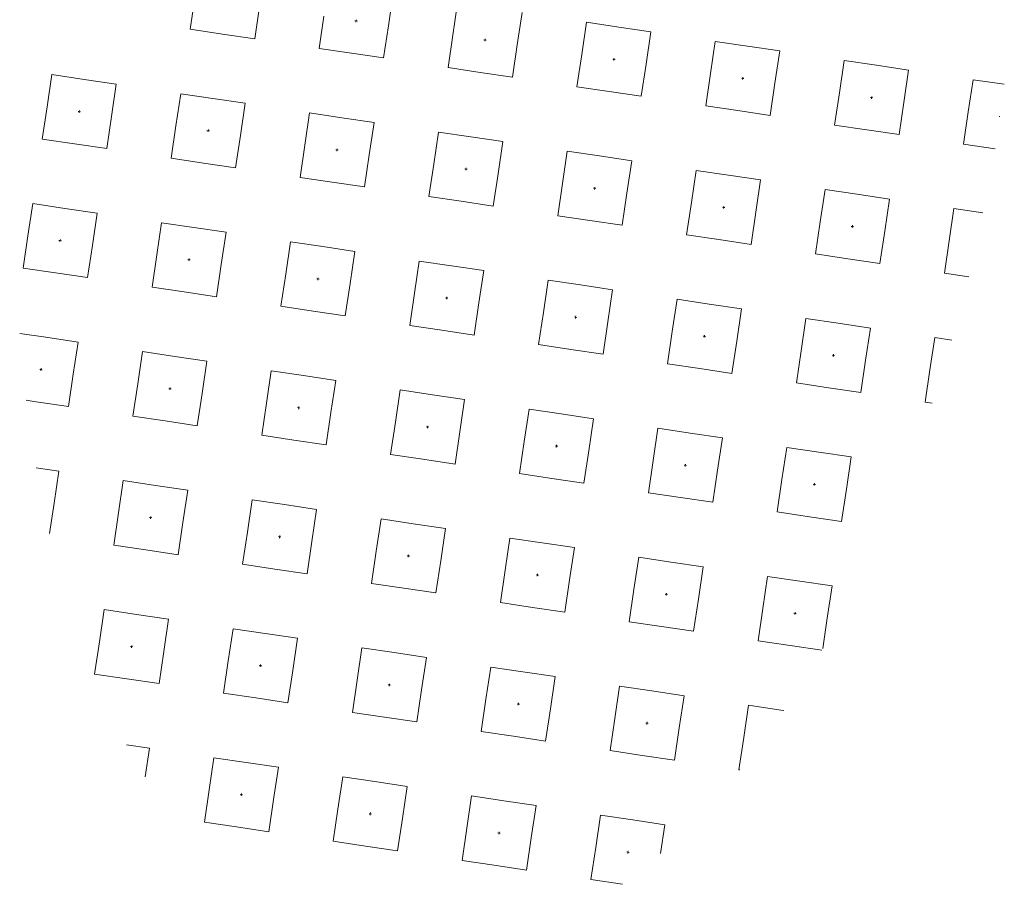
# Model space of a CAD drawing. Header units: metres. Extents: x 167072 to 168585, y 462393 to 462997.
# Tile 59 of 95: x 167588.55 to 167589.76, y 462593.99 to 462595.05. Entities that reach past the tile are written whole.
import ezdxf
from ezdxf.enums import TextEntityAlignment as Align

# ---------------------------------------------------------------- set-up
doc = ezdxf.new("R2010")
doc.units = ezdxf.units.M
doc.header["$LTSCALE"] = 0.2
doc.layers.get('0').update_dxf_attribs({"lineweight": 25})
doc.layers.add('N-WE-VH-VERHARDING_TEGEL_GRAS-S', color=70, linetype='Continuous', lineweight=13)
doc.styles.add('NLCS-ISO', font='NLCS-ISO.ttf')

# ---------------------------------------------------------------- blocks, each defined once
blk = doc.blocks.new('SVH-GRASTEGEL_STIP-SO')
for p, q in [((-1.8444, 2.6244), (-1.8444, 2.7865)), ((-1.4444, 2.8244), (-1.2444, 2.8244)), ((-1.4444, 2.6244), (-1.4444, 2.8244)), ((-1.2444, 2.8244), (-1.0444, 2.8244)), ((-1.0444, 2.6244), (-1.0444, 2.8244)), ((-0.6444, 2.8244), (-0.4444, 2.8244)), ((-0.6444, 2.6244), (-0.6444, 2.8244)), ((-0.4444, 2.8244), (-0.2444, 2.8244)), ((-0.2444, 2.6244), (-0.2444, 2.8244)), ((-2.2444, 2.6244), (-2.2444, 2.6875)), ((-2.2444, 2.4244), (-2.2444, 2.6244)), ((-2.0519, 2.6244), (-2.0444, 2.6244)), ((-2.0519, 2.6244), (-2.0444, 2.6244)), ((-2.0444, 2.6319), (-2.0444, 2.6244)), ((-2.0444, 2.6319), (-2.0444, 2.6244)), ((-2.0444, 2.6244), (-2.0444, 2.6169)), ((-2.0444, 2.6244), (-2.0369, 2.6244)), ((-2.0444, 2.6244), (-2.0444, 2.6169)), ((-2.0444, 2.6244), (-2.0369, 2.6244)), ((-1.8444, 2.4244), (-1.8444, 2.6244)), ((-1.4444, 2.4244), (-1.4444, 2.6244)), ((-1.2519, 2.6244), (-1.2444, 2.6244)), ((-1.2519, 2.6244), (-1.2444, 2.6244)), ((-1.2444, 2.6319), (-1.2444, 2.6244)), ((-1.2444, 2.6319), (-1.2444, 2.6244)), ((-1.2444, 2.6244), (-1.2444, 2.6169)), ((-1.2444, 2.6244), (-1.2369, 2.6244)), ((-1.2444, 2.6244), (-1.2444, 2.6169)), ((-1.2444, 2.6244), (-1.2369, 2.6244)), ((-1.0444, 2.4244), (-1.0444, 2.6244)), ((-0.6444, 2.4244), (-0.6444, 2.6244)), ((-0.4519, 2.6244), (-0.4444, 2.6244)), ((-0.4519, 2.6244), (-0.4444, 2.6244)), ((-0.4444, 2.6319), (-0.4444, 2.6244)), ((-0.4444, 2.6319), (-0.4444, 2.6244)), ((-0.4444, 2.6244), (-0.4444, 2.6169)), ((-0.4444, 2.6244), (-0.4369, 2.6244)), ((-0.4444, 2.6244), (-0.4444, 2.6169)), ((-0.4444, 2.6244), (-0.4369, 2.6244)), ((-0.2444, 2.4244), (-0.2444, 2.6244)), ((-2.6444, 2.4244), (-2.6444, 2.5651)), ((-3.0327, 2.4244), (-2.8444, 2.4244)), ((-2.8444, 2.4244), (-2.6444, 2.4244)), ((-2.2444, 2.4244), (-2.0444, 2.4244)), ((-2.0444, 2.4244), (-1.8444, 2.4244)), ((-1.4444, 2.4244), (-1.2444, 2.4244)), ((-1.2444, 2.4244), (-1.0444, 2.4244)), ((-0.6444, 2.4244), (-0.4444, 2.4244)), ((-0.4444, 2.4244), (-0.2444, 2.4244)), ((-3.8444, 2.0244), (-3.6444, 2.0244)), ((-3.8444, 1.8244), (-3.8444, 2.0244)), ((-3.6444, 2.0244), (-3.4444, 2.0244)), ((-3.4444, 1.8244), (-3.4444, 2.0244)), ((-3.0444, 2.0244), (-2.8444, 2.0244)), ((-3.0444, 1.8244), (-3.0444, 2.0244)), ((-2.8444, 2.0244), (-2.6444, 2.0244)), ((-2.6444, 1.8244), (-2.6444, 2.0244)), ((-2.2444, 2.0244), (-2.0444, 2.0244)), ((-2.2444, 1.8244), (-2.2444, 2.0244)), ((-2.0444, 2.0244), (-1.8444, 2.0244)), ((-1.8444, 1.8244), (-1.8444, 2.0244)), ((-1.4444, 2.0244), (-1.2444, 2.0244)), ((-1.4444, 1.8244), (-1.4444, 2.0244)), ((-1.2444, 2.0244), (-1.0444, 2.0244)), ((-1.0444, 1.8244), (-1.0444, 2.0244)), ((-0.6444, 2.0244), (-0.4444, 2.0244)), ((-0.6444, 1.8244), (-0.6444, 2.0244)), ((-0.4444, 2.0244), (-0.2444, 2.0244)), ((-0.2444, 1.8244), (-0.2444, 2.0244)), ((0.1556, 2.0244), (0.3556, 2.0244)), ((0.1556, 1.8244), (0.1556, 2.0244)), ((-3.8444, 1.6244), (-3.8444, 1.8244)), ((-3.6519, 1.8244), (-3.6444, 1.8244)), ((-3.6519, 1.8244), (-3.6444, 1.8244)), ((-3.6444, 1.8319), (-3.6444, 1.8244)), ((-3.6444, 1.8319), (-3.6444, 1.8244)), ((-3.6444, 1.8244), (-3.6444, 1.8169)), ((-3.6444, 1.8244), (-3.6369, 1.8244)), ((-3.6444, 1.8244), (-3.6444, 1.8169)), ((-3.6444, 1.8244), (-3.6369, 1.8244)), ((-3.4444, 1.6244), (-3.4444, 1.8244)), ((-3.0444, 1.6244), (-3.0444, 1.8244)), ((-2.8519, 1.8244), (-2.8444, 1.8244)), ((-2.8519, 1.8244), (-2.8444, 1.8244)), ((-2.8444, 1.8319), (-2.8444, 1.8244)), ((-2.8444, 1.8319), (-2.8444, 1.8244)), ((-2.8444, 1.8244), (-2.8444, 1.8169)), ((-2.8444, 1.8244), (-2.8369, 1.8244)), ((-2.8444, 1.8244), (-2.8444, 1.8169)), ((-2.8444, 1.8244), (-2.8369, 1.8244)), ((-2.6444, 1.6244), (-2.6444, 1.8244)), ((-2.2444, 1.6244), (-2.2444, 1.8244)), ((-2.0519, 1.8244), (-2.0444, 1.8244)), ((-2.0519, 1.8244), (-2.0444, 1.8244)), ((-2.0444, 1.8319), (-2.0444, 1.8244)), ((-2.0444, 1.8319), (-2.0444, 1.8244)), ((-2.0444, 1.8244), (-2.0444, 1.8169)), ((-2.0444, 1.8244), (-2.0369, 1.8244)), ((-2.0444, 1.8244), (-2.0444, 1.8169)), ((-2.0444, 1.8244), (-2.0369, 1.8244)), ((-1.8444, 1.6244), (-1.8444, 1.8244)), ((-1.4444, 1.6244), (-1.4444, 1.8244)), ((-1.2519, 1.8244), (-1.2444, 1.8244)), ((-1.2519, 1.8244), (-1.2444, 1.8244)), ((-1.2444, 1.8319), (-1.2444, 1.8244)), ((-1.2444, 1.8319), (-1.2444, 1.8244)), ((-1.2444, 1.8244), (-1.2444, 1.8169)), ((-1.2444, 1.8244), (-1.2369, 1.8244)), ((-1.2444, 1.8244), (-1.2444, 1.8169)), ((-1.2444, 1.8244), (-1.2369, 1.8244)), ((-1.0444, 1.6244), (-1.0444, 1.8244)), ((-0.6444, 1.6244), (-0.6444, 1.8244)), ((-0.4519, 1.8244), (-0.4444, 1.8244)), ((-0.4519, 1.8244), (-0.4444, 1.8244)), ((-0.4444, 1.8319), (-0.4444, 1.8244)), ((-0.4444, 1.8319), (-0.4444, 1.8244)), ((-0.4444, 1.8244), (-0.4444, 1.8169)), ((-0.4444, 1.8244), (-0.4369, 1.8244)), ((-0.4444, 1.8244), (-0.4444, 1.8169)), ((-0.4444, 1.8244), (-0.4369, 1.8244)), ((-0.2444, 1.6244), (-0.2444, 1.8244)), ((0.1556, 1.6244), (0.1556, 1.8244)), ((-4.2444, 1.6244), (-4.2444, 1.7663)), ((-4.423, 1.6244), (-4.2444, 1.6244)), ((-3.8444, 1.6244), (-3.6444, 1.6244)), ((-3.6444, 1.6244), (-3.4444, 1.6244)), ((-3.0444, 1.6244), (-2.8444, 1.6244)), ((-2.8444, 1.6244), (-2.6444, 1.6244)), ((-2.2444, 1.6244), (-2.0444, 1.6244)), ((-2.0444, 1.6244), (-1.8444, 1.6244)), ((-1.4444, 1.6244), (-1.2444, 1.6244)), ((-1.2444, 1.6244), (-1.0444, 1.6244)), ((-0.6444, 1.6244), (-0.4444, 1.6244)), ((-0.4444, 1.6244), (-0.2444, 1.6244)), ((0.1556, 1.6244), (0.3556, 1.6244)), ((-4.6444, 1.2244), (-4.4444, 1.2244)), ((-4.6444, 1.0244), (-4.6444, 1.2244)), ((-4.4444, 1.2244), (-4.2444, 1.2244)), ((-4.2444, 1.0244), (-4.2444, 1.2244)), ((-3.8444, 1.2244), (-3.6444, 1.2244)), ((-3.8444, 1.0244), (-3.8444, 1.2244)), ((-3.6444, 1.2244), (-3.4444, 1.2244)), ((-3.4444, 1.0244), (-3.4444, 1.2244)), ((-3.0444, 1.2244), (-2.8444, 1.2244)), ((-3.0444, 1.0244), (-3.0444, 1.2244)), ((-2.8444, 1.2244), (-2.6444, 1.2244)), ((-2.6444, 1.0244), (-2.6444, 1.2244)), ((-2.2444, 1.2244), (-2.0444, 1.2244)), ((-2.2444, 1.0244), (-2.2444, 1.2244)), ((-2.0444, 1.2244), (-1.8444, 1.2244)), ((-1.8444, 1.0244), (-1.8444, 1.2244)), ((-1.4444, 1.2244), (-1.2444, 1.2244)), ((-1.4444, 1.0244), (-1.4444, 1.2244)), ((-1.2444, 1.2244), (-1.0444, 1.2244)), ((-1.0444, 1.0244), (-1.0444, 1.2244)), ((-0.6444, 1.2244), (-0.4444, 1.2244)), ((-0.6444, 1.0244), (-0.6444, 1.2244)), ((-0.4444, 1.2244), (-0.2444, 1.2244)), ((-0.2444, 1.0244), (-0.2444, 1.2244)), ((0.1556, 1.2244), (0.3556, 1.2244)), ((0.1556, 1.0244), (0.1556, 1.2244)), ((-4.4444, 1.0319), (-4.4444, 1.0244)), ((-4.4444, 1.0319), (-4.4444, 1.0244)), ((-3.6444, 1.0319), (-3.6444, 1.0244)), ((-3.6444, 1.0319), (-3.6444, 1.0244)), ((-2.8444, 1.0319), (-2.8444, 1.0244)), ((-2.8444, 1.0319), (-2.8444, 1.0244)), ((-2.0444, 1.0319), (-2.0444, 1.0244)), ((-2.0444, 1.0319), (-2.0444, 1.0244)), ((-1.2444, 1.0319), (-1.2444, 1.0244)), ((-1.2444, 1.0319), (-1.2444, 1.0244)), ((-0.4444, 1.0319), (-0.4444, 1.0244)), ((-0.4444, 1.0319), (-0.4444, 1.0244)), ((0.3556, 1.0319), (0.3556, 1.0244)), ((0.3556, 1.0319), (0.3556, 1.0244)), ((-4.6444, 0.8244), (-4.6444, 1.0244)), ((-4.4519, 1.0244), (-4.4444, 1.0244)), ((-4.4519, 1.0244), (-4.4444, 1.0244)), ((-4.4444, 1.0244), (-4.4444, 1.0169)), ((-4.4444, 1.0244), (-4.4369, 1.0244)), ((-4.4444, 1.0244), (-4.4444, 1.0169)), ((-4.4444, 1.0244), (-4.4369, 1.0244)), ((-4.2444, 0.8244), (-4.2444, 1.0244)), ((-3.8444, 0.8244), (-3.8444, 1.0244)), ((-3.6519, 1.0244), (-3.6444, 1.0244)), ((-3.6519, 1.0244), (-3.6444, 1.0244)), ((-3.6444, 1.0244), (-3.6444, 1.0169)), ((-3.6444, 1.0244), (-3.6369, 1.0244)), ((-3.6444, 1.0244), (-3.6444, 1.0169)), ((-3.6444, 1.0244), (-3.6369, 1.0244)), ((-3.4444, 0.8244), (-3.4444, 1.0244)), ((-3.0444, 0.8244), (-3.0444, 1.0244)), ((-2.8519, 1.0244), (-2.8444, 1.0244)), ((-2.8519, 1.0244), (-2.8444, 1.0244)), ((-2.8444, 1.0244), (-2.8444, 1.0169)), ((-2.8444, 1.0244), (-2.8369, 1.0244)), ((-2.8444, 1.0244), (-2.8444, 1.0169)), ((-2.8444, 1.0244), (-2.8369, 1.0244)), ((-2.6444, 0.8244), (-2.6444, 1.0244)), ((-2.2444, 0.8244), (-2.2444, 1.0244)), ((-2.0519, 1.0244), (-2.0444, 1.0244)), ((-2.0519, 1.0244), (-2.0444, 1.0244)), ((-2.0444, 1.0244), (-2.0444, 1.0169)), ((-2.0444, 1.0244), (-2.0369, 1.0244)), ((-2.0444, 1.0244), (-2.0444, 1.0169)), ((-2.0444, 1.0244), (-2.0369, 1.0244)), ((-1.8444, 0.8244), (-1.8444, 1.0244)), ((-1.4444, 0.8244), (-1.4444, 1.0244)), ((-1.2519, 1.0244), (-1.2444, 1.0244)), ((-1.2519, 1.0244), (-1.2444, 1.0244)), ((-1.2444, 1.0244), (-1.2444, 1.0169)), ((-1.2444, 1.0244), (-1.2369, 1.0244)), ((-1.2444, 1.0244), (-1.2444, 1.0169)), ((-1.2444, 1.0244), (-1.2369, 1.0244)), ((-1.0444, 0.8244), (-1.0444, 1.0244)), ((-0.6444, 0.8244), (-0.6444, 1.0244)), ((-0.4519, 1.0244), (-0.4444, 1.0244)), ((-0.4519, 1.0244), (-0.4444, 1.0244)), ((-0.4444, 1.0244), (-0.4444, 1.0169)), ((-0.4444, 1.0244), (-0.4369, 1.0244)), ((-0.4444, 1.0244), (-0.4444, 1.0169)), ((-0.4444, 1.0244), (-0.4369, 1.0244)), ((-0.2444, 0.8244), (-0.2444, 1.0244)), ((0.1556, 0.8244), (0.1556, 1.0244)), ((0.3481, 1.0244), (0.3556, 1.0244)), ((0.3481, 1.0244), (0.3556, 1.0244)), ((0.3556, 1.0244), (0.3556, 1.0169)), ((0.3556, 1.0244), (0.3631, 1.0244)), ((0.3556, 1.0244), (0.3556, 1.0169)), ((0.3556, 1.0244), (0.3631, 1.0244)), ((-4.6444, 0.8244), (-4.4444, 0.8244)), ((-4.4444, 0.8244), (-4.2444, 0.8244)), ((-3.8444, 0.8244), (-3.6444, 0.8244)), ((-3.6444, 0.8244), (-3.4444, 0.8244)), ((-3.0444, 0.8244), (-2.8444, 0.8244)), ((-2.8444, 0.8244), (-2.6444, 0.8244)), ((-2.2444, 0.8244), (-2.0444, 0.8244)), ((-2.0444, 0.8244), (-1.8444, 0.8244)), ((-1.4444, 0.8244), (-1.2444, 0.8244)), ((-1.2444, 0.8244), (-1.0444, 0.8244)), ((-0.6444, 0.8244), (-0.4444, 0.8244)), ((-0.4444, 0.8244), (-0.2444, 0.8244)), ((0.1556, 0.8244), (0.3556, 0.8244)), ((0.3556, 0.8244), (0.5556, 0.8244)), ((-4.6444, 0.4244), (-4.4444, 0.4244)), ((-4.6444, 0.2244), (-4.6444, 0.4244)), ((-4.4444, 0.4244), (-4.2444, 0.4244)), ((-4.2444, 0.2244), (-4.2444, 0.4244)), ((-3.8444, 0.4244), (-3.6444, 0.4244)), ((-3.8444, 0.2244), (-3.8444, 0.4244)), ((-3.6444, 0.4244), (-3.4444, 0.4244)), ((-3.4444, 0.2244), (-3.4444, 0.4244)), ((-3.0444, 0.4244), (-2.8444, 0.4244)), ((-3.0444, 0.2244), (-3.0444, 0.4244)), ((-2.8444, 0.4244), (-2.6444, 0.4244)), ((-2.6444, 0.2244), (-2.6444, 0.4244)), ((-2.2444, 0.4244), (-2.0444, 0.4244)), ((-2.2444, 0.2244), (-2.2444, 0.4244)), ((-2.0444, 0.4244), (-1.8444, 0.4244)), ((-1.8444, 0.2244), (-1.8444, 0.4244)), ((-1.4444, 0.4244), (-1.2444, 0.4244)), ((-1.4444, 0.2244), (-1.4444, 0.4244)), ((-1.2444, 0.4244), (-1.0444, 0.4244)), ((-1.0444, 0.2244), (-1.0444, 0.4244)), ((-0.6444, 0.4244), (-0.4444, 0.4244)), ((-0.6444, 0.2244), (-0.6444, 0.4244)), ((-0.4444, 0.4244), (-0.2444, 0.4244)), ((-0.2444, 0.2244), (-0.2444, 0.4244)), ((0.1556, 0.4244), (0.3556, 0.4244)), ((0.1556, 0.2244), (0.1556, 0.4244)), ((0.3556, 0.4244), (0.5556, 0.4244)), ((-4.6444, 0.0244), (-4.6444, 0.2244)), ((-4.4519, 0.2244), (-4.4444, 0.2244)), ((-4.4519, 0.2244), (-4.4444, 0.2244)), ((-4.4444, 0.2319), (-4.4444, 0.2244)), ((-4.4444, 0.2319), (-4.4444, 0.2244)), ((-4.4444, 0.2244), (-4.4444, 0.2169)), ((-4.4444, 0.2244), (-4.4369, 0.2244)), ((-4.4444, 0.2244), (-4.4444, 0.2169)), ((-4.4444, 0.2244), (-4.4369, 0.2244)), ((-4.2444, 0.0244), (-4.2444, 0.2244)), ((-3.8444, 0.0244), (-3.8444, 0.2244)), ((-3.6519, 0.2244), (-3.6444, 0.2244)), ((-3.6519, 0.2244), (-3.6444, 0.2244)), ((-3.6444, 0.2319), (-3.6444, 0.2244)), ((-3.6444, 0.2319), (-3.6444, 0.2244)), ((-3.6444, 0.2244), (-3.6444, 0.2169)), ((-3.6444, 0.2244), (-3.6369, 0.2244)), ((-3.6444, 0.2244), (-3.6444, 0.2169)), ((-3.6444, 0.2244), (-3.6369, 0.2244)), ((-3.4444, 0.0244), (-3.4444, 0.2244)), ((-3.0444, 0.0244), (-3.0444, 0.2244)), ((-2.8519, 0.2244), (-2.8444, 0.2244)), ((-2.8519, 0.2244), (-2.8444, 0.2244)), ((-2.8444, 0.2319), (-2.8444, 0.2244)), ((-2.8444, 0.2319), (-2.8444, 0.2244)), ((-2.8444, 0.2244), (-2.8444, 0.2169)), ((-2.8444, 0.2244), (-2.8369, 0.2244)), ((-2.8444, 0.2244), (-2.8444, 0.2169)), ((-2.8444, 0.2244), (-2.8369, 0.2244)), ((-2.6444, 0.0244), (-2.6444, 0.2244)), ((-2.2444, 0.0244), (-2.2444, 0.2244)), ((-2.0519, 0.2244), (-2.0444, 0.2244)), ((-2.0519, 0.2244), (-2.0444, 0.2244)), ((-2.0444, 0.2319), (-2.0444, 0.2244)), ((-2.0444, 0.2319), (-2.0444, 0.2244)), ((-2.0444, 0.2244), (-2.0444, 0.2169)), ((-2.0444, 0.2244), (-2.0369, 0.2244)), ((-2.0444, 0.2244), (-2.0444, 0.2169)), ((-2.0444, 0.2244), (-2.0369, 0.2244)), ((-1.8444, 0.0244), (-1.8444, 0.2244)), ((-1.4444, 0.0244), (-1.4444, 0.2244)), ((-1.2519, 0.2244), (-1.2444, 0.2244)), ((-1.2519, 0.2244), (-1.2444, 0.2244)), ((-1.2444, 0.2319), (-1.2444, 0.2244)), ((-1.2444, 0.2319), (-1.2444, 0.2244)), ((-1.2444, 0.2244), (-1.2444, 0.2169)), ((-1.2444, 0.2244), (-1.2369, 0.2244)), ((-1.2444, 0.2244), (-1.2444, 0.2169)), ((-1.2444, 0.2244), (-1.2369, 0.2244)), ((-1.0444, 0.0244), (-1.0444, 0.2244)), ((-0.6444, 0.0244), (-0.6444, 0.2244)), ((-0.4519, 0.2244), (-0.4444, 0.2244)), ((-0.4519, 0.2244), (-0.4444, 0.2244)), ((-0.4444, 0.2319), (-0.4444, 0.2244)), ((-0.4444, 0.2319), (-0.4444, 0.2244)), ((-0.4444, 0.2244), (-0.4444, 0.2169)), ((-0.4444, 0.2244), (-0.4369, 0.2244)), ((-0.4444, 0.2244), (-0.4444, 0.2169)), ((-0.4444, 0.2244), (-0.4369, 0.2244)), ((-0.2444, 0.0244), (-0.2444, 0.2244)), ((0.1556, 0.0244), (0.1556, 0.2244)), ((0.3481, 0.2244), (0.3556, 0.2244)), ((0.3481, 0.2244), (0.3556, 0.2244)), ((0.3556, 0.2319), (0.3556, 0.2244)), ((0.3556, 0.2319), (0.3556, 0.2244)), ((0.3556, 0.2244), (0.3556, 0.2169)), ((0.3556, 0.2244), (0.3631, 0.2244)), ((0.3556, 0.2244), (0.3556, 0.2169)), ((0.3556, 0.2244), (0.3631, 0.2244)), ((-4.6444, 0.0244), (-4.4444, 0.0244)), ((-4.4444, 0.0244), (-4.2444, 0.0244)), ((-3.8444, 0.0244), (-3.6444, 0.0244)), ((-3.6444, 0.0244), (-3.4444, 0.0244)), ((-3.0444, 0.0244), (-2.8444, 0.0244)), ((-2.8444, 0.0244), (-2.6444, 0.0244)), ((-2.2444, 0.0244), (-2.0444, 0.0244)), ((-2.0444, 0.0244), (-1.8444, 0.0244)), ((-1.4444, 0.0244), (-1.2444, 0.0244)), ((-1.2444, 0.0244), (-1.0444, 0.0244)), ((-0.6444, 0.0244), (-0.4444, 0.0244)), ((-0.4444, 0.0244), (-0.2444, 0.0244)), ((0.1556, 0.0244), (0.3556, 0.0244)), ((0.3556, 0.0244), (0.5556, 0.0244)), ((-4.6444, -0.3756), (-4.4444, -0.3756)), ((-4.6444, -0.5756), (-4.6444, -0.3756)), ((-4.4444, -0.3756), (-4.2444, -0.3756)), ((-4.2444, -0.5756), (-4.2444, -0.3756)), ((-3.8444, -0.3756), (-3.6444, -0.3756)), ((-3.8444, -0.5756), (-3.8444, -0.3756)), ((-3.6444, -0.3756), (-3.4444, -0.3756)), ((-3.4444, -0.5756), (-3.4444, -0.3756)), ((-3.0444, -0.3756), (-2.8444, -0.3756)), ((-3.0444, -0.5756), (-3.0444, -0.3756)), ((-2.8444, -0.3756), (-2.6444, -0.3756)), ((-2.6444, -0.5756), (-2.6444, -0.3756)), ((-2.2444, -0.3756), (-2.0444, -0.3756)), ((-2.2444, -0.5756), (-2.2444, -0.3756)), ((-2.0444, -0.3756), (-1.8444, -0.3756)), ((-1.8444, -0.5756), (-1.8444, -0.3756)), ((-1.4444, -0.3756), (-1.2444, -0.3756)), ((-1.4444, -0.5756), (-1.4444, -0.3756)), ((-1.2444, -0.3756), (-1.0444, -0.3756)), ((-1.0444, -0.5756), (-1.0444, -0.3756)), ((-0.6444, -0.3756), (-0.4444, -0.3756)), ((-0.6444, -0.5756), (-0.6444, -0.3756)), ((-0.4444, -0.3756), (-0.2444, -0.3756)), ((-0.2444, -0.5756), (-0.2444, -0.3756)), ((0.1556, -0.3756), (0.3556, -0.3756)), ((0.1556, -0.5756), (0.1556, -0.3756)), ((0.3556, -0.3756), (0.5556, -0.3756)), ((0.5556, -0.5756), (0.5556, -0.3756)), ((-4.6444, -0.7756), (-4.6444, -0.5756)), ((-4.4519, -0.5756), (-4.4444, -0.5756)), ((-4.4519, -0.5756), (-4.4444, -0.5756)), ((-4.4444, -0.5681), (-4.4444, -0.5756)), ((-4.4444, -0.5681), (-4.4444, -0.5756)), ((-4.4444, -0.5756), (-4.4444, -0.5831)), ((-4.4444, -0.5756), (-4.4369, -0.5756)), ((-4.4444, -0.5756), (-4.4444, -0.5831)), ((-4.4444, -0.5756), (-4.4369, -0.5756)), ((-4.2444, -0.7756), (-4.2444, -0.5756)), ((-3.8444, -0.7756), (-3.8444, -0.5756)), ((-3.6519, -0.5756), (-3.6444, -0.5756)), ((-3.6519, -0.5756), (-3.6444, -0.5756)), ((-3.6444, -0.5681), (-3.6444, -0.5756)), ((-3.6444, -0.5681), (-3.6444, -0.5756)), ((-3.6444, -0.5756), (-3.6444, -0.5831)), ((-3.6444, -0.5756), (-3.6369, -0.5756)), ((-3.6444, -0.5756), (-3.6444, -0.5831)), ((-3.6444, -0.5756), (-3.6369, -0.5756)), ((-3.4444, -0.7756), (-3.4444, -0.5756)), ((-3.0444, -0.7756), (-3.0444, -0.5756)), ((-2.8519, -0.5756), (-2.8444, -0.5756)), ((-2.8519, -0.5756), (-2.8444, -0.5756)), ((-2.8444, -0.5681), (-2.8444, -0.5756)), ((-2.8444, -0.5681), (-2.8444, -0.5756)), ((-2.8444, -0.5756), (-2.8444, -0.5831)), ((-2.8444, -0.5756), (-2.8369, -0.5756)), ((-2.8444, -0.5756), (-2.8444, -0.5831)), ((-2.8444, -0.5756), (-2.8369, -0.5756)), ((-2.6444, -0.7756), (-2.6444, -0.5756)), ((-2.2444, -0.7756), (-2.2444, -0.5756)), ((-2.0519, -0.5756), (-2.0444, -0.5756)), ((-2.0519, -0.5756), (-2.0444, -0.5756)), ((-2.0444, -0.5681), (-2.0444, -0.5756)), ((-2.0444, -0.5681), (-2.0444, -0.5756)), ((-2.0444, -0.5756), (-2.0444, -0.5831)), ((-2.0444, -0.5756), (-2.0369, -0.5756)), ((-2.0444, -0.5756), (-2.0444, -0.5831)), ((-2.0444, -0.5756), (-2.0369, -0.5756)), ((-1.8444, -0.7756), (-1.8444, -0.5756)), ((-1.4444, -0.7756), (-1.4444, -0.5756)), ((-1.2519, -0.5756), (-1.2444, -0.5756)), ((-1.2519, -0.5756), (-1.2444, -0.5756)), ((-1.2444, -0.5681), (-1.2444, -0.5756)), ((-1.2444, -0.5681), (-1.2444, -0.5756)), ((-1.2444, -0.5756), (-1.2444, -0.5831)), ((-1.2444, -0.5756), (-1.2369, -0.5756)), ((-1.2444, -0.5756), (-1.2444, -0.5831)), ((-1.2444, -0.5756), (-1.2369, -0.5756)), ((-1.0444, -0.7756), (-1.0444, -0.5756)), ((-0.6444, -0.7756), (-0.6444, -0.5756)), ((-0.4519, -0.5756), (-0.4444, -0.5756)), ((-0.4519, -0.5756), (-0.4444, -0.5756)), ((-0.4444, -0.5681), (-0.4444, -0.5756)), ((-0.4444, -0.5681), (-0.4444, -0.5756)), ((-0.4444, -0.5756), (-0.4444, -0.5831)), ((-0.4444, -0.5756), (-0.4369, -0.5756)), ((-0.4444, -0.5756), (-0.4444, -0.5831)), ((-0.4444, -0.5756), (-0.4369, -0.5756)), ((-0.2444, -0.7756), (-0.2444, -0.5756)), ((0.1556, -0.7756), (0.1556, -0.5756)), ((0.3481, -0.5756), (0.3556, -0.5756)), ((0.3481, -0.5756), (0.3556, -0.5756)), ((0.3556, -0.5681), (0.3556, -0.5756)), ((0.3556, -0.5681), (0.3556, -0.5756)), ((0.3556, -0.5756), (0.3556, -0.5831)), ((0.3556, -0.5756), (0.3631, -0.5756)), ((0.3556, -0.5756), (0.3556, -0.5831)), ((0.3556, -0.5756), (0.3631, -0.5756)), ((0.5556, -0.7756), (0.5556, -0.5756)), ((-4.6444, -0.7756), (-4.4444, -0.7756)), ((-4.4444, -0.7756), (-4.2444, -0.7756)), ((-3.8444, -0.7756), (-3.6444, -0.7756)), ((-3.6444, -0.7756), (-3.4444, -0.7756)), ((-3.0444, -0.7756), (-2.8444, -0.7756)), ((-2.8444, -0.7756), (-2.6444, -0.7756)), ((-2.2444, -0.7756), (-2.0444, -0.7756)), ((-2.0444, -0.7756), (-1.8444, -0.7756)), ((-1.4444, -0.7756), (-1.2444, -0.7756)), ((-1.2444, -0.7756), (-1.0444, -0.7756)), ((-0.6444, -0.7756), (-0.4444, -0.7756)), ((-0.4444, -0.7756), (-0.2444, -0.7756)), ((0.1556, -0.7756), (0.3556, -0.7756)), ((0.3556, -0.7756), (0.5556, -0.7756)), ((-4.6444, -1.1756), (-4.4444, -1.1756)), ((-4.6444, -1.3719), (-4.6444, -1.1756)), ((-4.4444, -1.1756), (-4.2444, -1.1756)), ((-4.2444, -1.3756), (-4.2444, -1.1756)), ((-3.8444, -1.1756), (-3.6444, -1.1756)), ((-3.8444, -1.3756), (-3.8444, -1.1756)), ((-3.6444, -1.1756), (-3.4444, -1.1756)), ((-3.4444, -1.3756), (-3.4444, -1.1756)), ((-3.0444, -1.1756), (-2.8444, -1.1756)), ((-3.0444, -1.3756), (-3.0444, -1.1756)), ((-2.8444, -1.1756), (-2.6444, -1.1756)), ((-2.6444, -1.3756), (-2.6444, -1.1756)), ((-2.2444, -1.1756), (-2.0444, -1.1756)), ((-2.2444, -1.3756), (-2.2444, -1.1756)), ((-2.0444, -1.1756), (-1.8444, -1.1756)), ((-1.8444, -1.3756), (-1.8444, -1.1756)), ((-1.4444, -1.1756), (-1.2444, -1.1756)), ((-1.4444, -1.3756), (-1.4444, -1.1756)), ((-1.2444, -1.1756), (-1.0444, -1.1756)), ((-1.0444, -1.3756), (-1.0444, -1.1756)), ((-0.6444, -1.1756), (-0.4444, -1.1756)), ((-0.6444, -1.3756), (-0.6444, -1.1756)), ((-0.4444, -1.1756), (-0.2444, -1.1756)), ((-0.2444, -1.3756), (-0.2444, -1.1756)), ((0.1556, -1.1756), (0.3556, -1.1756)), ((0.1556, -1.3756), (0.1556, -1.1756)), ((0.3556, -1.1756), (0.5556, -1.1756)), ((0.5556, -1.3756), (0.5556, -1.1756)), ((-4.4519, -1.3756), (-4.4444, -1.3756)), ((-4.4519, -1.3756), (-4.4444, -1.3756)), ((-4.4444, -1.3681), (-4.4444, -1.3756)), ((-4.4444, -1.3681), (-4.4444, -1.3756)), ((-4.4444, -1.3756), (-4.4444, -1.3831)), ((-4.4444, -1.3756), (-4.4369, -1.3756)), ((-4.4444, -1.3756), (-4.4444, -1.3831)), ((-4.4444, -1.3756), (-4.4369, -1.3756)), ((-4.2444, -1.5756), (-4.2444, -1.3756)), ((-3.8444, -1.5756), (-3.8444, -1.3756)), ((-3.6519, -1.3756), (-3.6444, -1.3756)), ((-3.6519, -1.3756), (-3.6444, -1.3756)), ((-3.6444, -1.3681), (-3.6444, -1.3756)), ((-3.6444, -1.3681), (-3.6444, -1.3756)), ((-3.6444, -1.3756), (-3.6444, -1.3831)), ((-3.6444, -1.3756), (-3.6369, -1.3756)), ((-3.6444, -1.3756), (-3.6444, -1.3831)), ((-3.6444, -1.3756), (-3.6369, -1.3756)), ((-3.4444, -1.5756), (-3.4444, -1.3756)), ((-3.0444, -1.5756), (-3.0444, -1.3756)), ((-2.8519, -1.3756), (-2.8444, -1.3756)), ((-2.8519, -1.3756), (-2.8444, -1.3756)), ((-2.8444, -1.3681), (-2.8444, -1.3756)), ((-2.8444, -1.3681), (-2.8444, -1.3756)), ((-2.8444, -1.3756), (-2.8444, -1.3831)), ((-2.8444, -1.3756), (-2.8369, -1.3756)), ((-2.8444, -1.3756), (-2.8444, -1.3831)), ((-2.8444, -1.3756), (-2.8369, -1.3756)), ((-2.6444, -1.5756), (-2.6444, -1.3756)), ((-2.2444, -1.5756), (-2.2444, -1.3756)), ((-2.0519, -1.3756), (-2.0444, -1.3756)), ((-2.0519, -1.3756), (-2.0444, -1.3756)), ((-2.0444, -1.3681), (-2.0444, -1.3756)), ((-2.0444, -1.3681), (-2.0444, -1.3756)), ((-2.0444, -1.3756), (-2.0444, -1.3831)), ((-2.0444, -1.3756), (-2.0369, -1.3756)), ((-2.0444, -1.3756), (-2.0444, -1.3831)), ((-2.0444, -1.3756), (-2.0369, -1.3756)), ((-1.8444, -1.5756), (-1.8444, -1.3756)), ((-1.4444, -1.5756), (-1.4444, -1.3756)), ((-1.2519, -1.3756), (-1.2444, -1.3756)), ((-1.2519, -1.3756), (-1.2444, -1.3756)), ((-1.2444, -1.3681), (-1.2444, -1.3756)), ((-1.2444, -1.3681), (-1.2444, -1.3756)), ((-1.2444, -1.3756), (-1.2444, -1.3831)), ((-1.2444, -1.3756), (-1.2369, -1.3756)), ((-1.2444, -1.3756), (-1.2444, -1.3831)), ((-1.2444, -1.3756), (-1.2369, -1.3756)), ((-1.0444, -1.5756), (-1.0444, -1.3756)), ((-0.6444, -1.5756), (-0.6444, -1.3756)), ((-0.4519, -1.3756), (-0.4444, -1.3756)), ((-0.4519, -1.3756), (-0.4444, -1.3756)), ((-0.4444, -1.3681), (-0.4444, -1.3756)), ((-0.4444, -1.3681), (-0.4444, -1.3756)), ((-0.4444, -1.3756), (-0.4444, -1.3831)), ((-0.4444, -1.3756), (-0.4369, -1.3756)), ((-0.4444, -1.3756), (-0.4444, -1.3831)), ((-0.4444, -1.3756), (-0.4369, -1.3756)), ((-0.2444, -1.5756), (-0.2444, -1.3756)), ((0.1556, -1.5756), (0.1556, -1.3756)), ((0.3481, -1.3756), (0.3556, -1.3756)), ((0.3481, -1.3756), (0.3556, -1.3756)), ((0.3556, -1.3681), (0.3556, -1.3756)), ((0.3556, -1.3681), (0.3556, -1.3756)), ((0.3556, -1.3756), (0.3556, -1.3831)), ((0.3556, -1.3756), (0.3631, -1.3756)), ((0.3556, -1.3756), (0.3556, -1.3831)), ((0.3556, -1.3756), (0.3631, -1.3756)), ((0.5556, -1.5756), (0.5556, -1.3756)), ((-4.423, -1.5756), (-4.2444, -1.5756)), ((-3.8444, -1.5756), (-3.6444, -1.5756)), ((-3.6444, -1.5756), (-3.4444, -1.5756)), ((-3.0444, -1.5756), (-2.8444, -1.5756)), ((-2.8444, -1.5756), (-2.6444, -1.5756)), ((-2.2444, -1.5756), (-2.0444, -1.5756)), ((-2.0444, -1.5756), (-1.8444, -1.5756)), ((-1.4444, -1.5756), (-1.2444, -1.5756)), ((-1.2444, -1.5756), (-1.0444, -1.5756)), ((-0.6444, -1.5756), (-0.4444, -1.5756)), ((-0.4444, -1.5756), (-0.2444, -1.5756)), ((0.1556, -1.5756), (0.3556, -1.5756)), ((0.3556, -1.5756), (0.5556, -1.5756)), ((-3.8444, -1.9756), (-3.6444, -1.9756)), ((-3.8444, -1.9812), (-3.8444, -1.9756)), ((-3.6444, -1.9756), (-3.4444, -1.9756)), ((-3.4444, -2.1756), (-3.4444, -1.9756)), ((-3.0444, -1.9756), (-2.8444, -1.9756)), ((-3.0444, -2.1756), (-3.0444, -1.9756)), ((-2.8444, -1.9756), (-2.6444, -1.9756)), ((-2.6444, -2.1756), (-2.6444, -1.9756)), ((-2.2444, -1.9756), (-2.0444, -1.9756)), ((-2.2444, -2.1756), (-2.2444, -1.9756)), ((-2.0444, -1.9756), (-1.8444, -1.9756)), ((-1.8444, -2.1756), (-1.8444, -1.9756)), ((-1.4444, -1.9756), (-1.2444, -1.9756)), ((-1.4444, -2.1756), (-1.4444, -1.9756)), ((-1.2444, -1.9756), (-1.0444, -1.9756)), ((-1.0444, -2.1756), (-1.0444, -1.9756)), ((-0.6444, -1.9756), (-0.4444, -1.9756)), ((-0.6444, -2.1756), (-0.6444, -1.9756)), ((-0.4444, -1.9756), (-0.2444, -1.9756)), ((-0.2444, -2.1756), (-0.2444, -1.9756)), ((0.1556, -1.9756), (0.3556, -1.9756)), ((0.1556, -2.1756), (0.1556, -1.9756)), ((0.3556, -1.9756), (0.5556, -1.9756)), ((0.5556, -2.1756), (0.5556, -1.9756)), ((-3.4444, -2.1939), (-3.4444, -2.1756)), ((-3.0444, -2.3712), (-3.0444, -2.1756)), ((-2.8519, -2.1756), (-2.8444, -2.1756)), ((-2.8519, -2.1756), (-2.8444, -2.1756)), ((-2.8444, -2.1681), (-2.8444, -2.1756)), ((-2.8444, -2.1681), (-2.8444, -2.1756)), ((-2.8444, -2.1756), (-2.8444, -2.1831)), ((-2.8444, -2.1756), (-2.8369, -2.1756)), ((-2.8444, -2.1756), (-2.8444, -2.1831)), ((-2.8444, -2.1756), (-2.8369, -2.1756)), ((-2.6444, -2.3756), (-2.6444, -2.1756)), ((-2.2444, -2.3756), (-2.2444, -2.1756)), ((-2.0519, -2.1756), (-2.0444, -2.1756)), ((-2.0519, -2.1756), (-2.0444, -2.1756)), ((-2.0444, -2.1681), (-2.0444, -2.1756)), ((-2.0444, -2.1681), (-2.0444, -2.1756)), ((-2.0444, -2.1756), (-2.0444, -2.1831)), ((-2.0444, -2.1756), (-2.0369, -2.1756)), ((-2.0444, -2.1756), (-2.0444, -2.1831)), ((-2.0444, -2.1756), (-2.0369, -2.1756)), ((-1.8444, -2.3756), (-1.8444, -2.1756)), ((-1.4444, -2.3756), (-1.4444, -2.1756)), ((-1.2519, -2.1756), (-1.2444, -2.1756)), ((-1.2519, -2.1756), (-1.2444, -2.1756)), ((-1.2444, -2.1681), (-1.2444, -2.1756)), ((-1.2444, -2.1681), (-1.2444, -2.1756)), ((-1.2444, -2.1756), (-1.2444, -2.1831)), ((-1.2444, -2.1756), (-1.2369, -2.1756)), ((-1.2444, -2.1756), (-1.2444, -2.1831)), ((-1.2444, -2.1756), (-1.2369, -2.1756)), ((-1.0444, -2.3756), (-1.0444, -2.1756)), ((-0.6444, -2.3756), (-0.6444, -2.1756)), ((-0.4519, -2.1756), (-0.4444, -2.1756)), ((-0.4519, -2.1756), (-0.4444, -2.1756)), ((-0.4444, -2.1681), (-0.4444, -2.1756)), ((-0.4444, -2.1681), (-0.4444, -2.1756)), ((-0.4444, -2.1756), (-0.4444, -2.1831)), ((-0.4444, -2.1756), (-0.4369, -2.1756)), ((-0.4444, -2.1756), (-0.4444, -2.1831)), ((-0.4444, -2.1756), (-0.4369, -2.1756)), ((-0.2444, -2.3756), (-0.2444, -2.1756)), ((0.1556, -2.3756), (0.1556, -2.1756)), ((0.3481, -2.1756), (0.3556, -2.1756)), ((0.3481, -2.1756), (0.3556, -2.1756)), ((0.3556, -2.1681), (0.3556, -2.1756)), ((0.3556, -2.1681), (0.3556, -2.1756)), ((0.3556, -2.1756), (0.3556, -2.1831)), ((0.3556, -2.1756), (0.3631, -2.1756)), ((0.3556, -2.1756), (0.3556, -2.1831)), ((0.3556, -2.1756), (0.3631, -2.1756)), ((0.5556, -2.3756), (0.5556, -2.1756)), ((-3.0327, -2.3756), (-2.8444, -2.3756)), ((-2.8444, -2.3756), (-2.6444, -2.3756)), ((-2.2444, -2.3756), (-2.0444, -2.3756)), ((-2.0444, -2.3756), (-1.8444, -2.3756)), ((-1.4444, -2.3756), (-1.2444, -2.3756)), ((-1.2444, -2.3756), (-1.0444, -2.3756)), ((-0.6444, -2.3756), (-0.4444, -2.3756)), ((-0.4444, -2.3756), (-0.2444, -2.3756)), ((0.1556, -2.3756), (0.3556, -2.3756)), ((0.3556, -2.3756), (0.5556, -2.3756)), ((-1.4444, -2.7756), (-1.2444, -2.7756)), ((-1.4444, -2.8181), (-1.4444, -2.7756)), ((-1.2444, -2.7756), (-1.0444, -2.7756)), ((-1.0444, -2.8817), (-1.0444, -2.7756)), ((-0.6444, -2.7756), (-0.4444, -2.7756)), ((-0.6444, -2.9274), (-0.6444, -2.7756)), ((-0.4444, -2.7756), (-0.2444, -2.7756)), ((-0.2444, -2.9551), (-0.2444, -2.7756)), ((0.1556, -2.7756), (0.3556, -2.7756)), ((0.1556, -2.9725), (0.1556, -2.7756)), ((0.3556, -2.7756), (0.5556, -2.7756)), ((0.5556, -2.9696), (0.5556, -2.7756)), ((0.3556, -2.9681), (0.3556, -2.9724)), ((0.3556, -2.9681), (0.3556, -2.9724))]:
    blk.add_line(p, q)
at = {"style": 'NLCS-ISO'}
blk.add_attdef('KLEUR', text='', height=1.8, dxfattribs=at).set_placement((7.6547, 0), align=Align.MIDDLE_LEFT)
at = {"style": 'NLCS-ISO', "flags": 1}
blk.add_attdef('FUNCTIE', text='', height=1.8, dxfattribs=at).set_placement((0.116, -3.5848), align=Align.MIDDLE_CENTER)

msp = doc.modelspace()

# ---------------------------------------------------------------- block references
at = {"layer": 'N-WE-VH-VERHARDING_TEGEL_GRAS-S', "xscale": 0.1999999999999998, "yscale": 0.1999999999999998, "zscale": 0.1999999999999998, "rotation": 81.55339690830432}
msp.add_blockref('SVH-GRASTEGEL_STIP-SO', (167589.1565, 462594.9452), dxfattribs=at)

doc.saveas('drawing.dxf')
